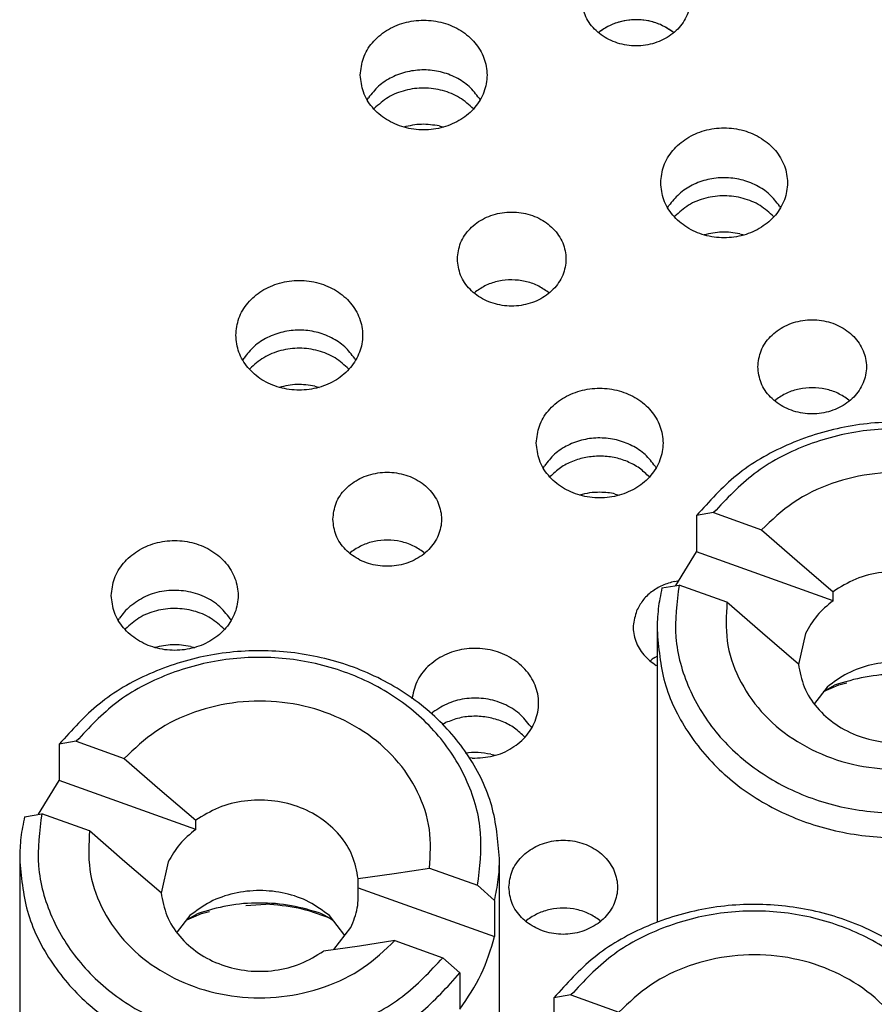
# Model space of a CAD drawing. Header units: inches. Extents: x -129 to 664, y -381 to 179.
# Tile 76 of 109: x -32 to -23, y -203 to -192. Entities that reach past the tile are written whole.
import ezdxf

# ---------------------------------------------------------------- set-up
doc = ezdxf.new("R2010")
doc.units = ezdxf.units.IN
doc.layers.add('1', color=7, linetype='Continuous')

# ---------------------------------------------------------------- blocks, each defined once
blk = doc.blocks.new('nut_hcdps_E7018-25751_1__6', base_point=(-25.09, -204.805))
at = {"color": 7, "linetype": 'Continuous'}
for p, q in [((-24.465, -197.425), (-24.653, -197.457)), ((-24.653, -197.457), (-24.653, -197.857)), ((-24.465, -197.425), (-23.935, -197.615)), ((-23.935, -197.615), (-23.544, -197.957)), ((-24.882, -198.231), (-24.653, -197.857)), ((-23.146, -198.398), (-24.653, -197.857)), ((-23.544, -197.957), (-23.146, -198.298)), ((-25.036, -198.257), (-24.847, -198.225)), ((-24.318, -198.415), (-24.847, -198.225)), ((-23.146, -198.398), (-23.146, -198.298)), ((-23.927, -198.757), (-24.318, -198.415)), ((-25.09, -198.72), (-25.09, -201.949)), ((-23.529, -199.098), (-23.927, -198.757)), ((-23.449, -198.758), (-23.528, -199.101)), ((-19.79, -202.72), (-19.79, -198.72)), ((-21.352, -198.941), (-20.954, -198.886)), ((-20.954, -198.886), (-20.563, -198.824)), ((-20.563, -198.824), (-20.033, -199.015)), ((-21.352, -199.041), (-21.352, -198.941)), ((-21.352, -199.041), (-19.845, -199.582)), ((-19.845, -199.182), (-20.033, -199.015)), ((-22.592, -199.237), (-22.372, -199.225)), ((-19.845, -199.182), (-19.845, -199.582)), ((-23.252, -199.402), (-23.081, -199.327)), ((-23.081, -199.327), (-22.992, -199.306)), ((-23.212, -199.351), (-23.351, -199.531)), ((-21.674, -199.373), (-21.634, -199.394)), ((-21.499, -199.57), (-21.668, -199.351)), ((-21.619, -199.726), (-21.431, -199.482)), ((-20.946, -199.625), (-21.337, -199.686)), ((-20.946, -199.625), (-20.416, -199.815)), ((-21.337, -199.686), (-21.734, -199.742)), ((-20.416, -199.815), (-20.227, -199.982)), ((-20.227, -199.982), (-20.227, -200.382)), ((-20.566, -204.342), (-21.366, -204.805))]:
    blk.add_line(p, q, dxfattribs=at)
at = {"color": 1, "linetype": 'Continuous'}
for p, q in [((-23.25, -199.4), (-23.129, -199.33)), ((-21.751, -199.33), (-21.677, -199.373)), ((-21.677, -199.373), (-21.63, -199.4))]:
    blk.add_line(p, q, dxfattribs=at)
at = {"color": 7, "linetype": 'Continuous'}
for points, knots in [([(-19.79, -198.72), (-19.807, -198.523), (-19.842, -198.126), (-20.112, -197.575), (-20.521, -197.101), (-21.056, -196.734), (-21.677, -196.496), (-22.346, -196.401), (-23.022, -196.455), (-23.659, -196.656), (-24.229, -196.983), (-24.513, -197.301), (-24.653, -197.457)], [0, 0, 0, 0, 0.587286, 1.186519, 1.806033, 2.448469, 3.110621, 3.784689, 4.460272, 5.126646, 5.775076, 6.40092, 6.40092, 6.40092, 6.40092]), ([(-20.033, -199.015), (-20.009, -198.822), (-19.96, -198.435), (-20.123, -197.856), (-20.446, -197.341), (-20.918, -196.924), (-21.499, -196.632), (-22.147, -196.487), (-22.816, -196.496), (-23.456, -196.662), (-24.034, -196.964), (-24.323, -197.273), (-24.465, -197.425)], [0, 0, 0, 0, 0.577804, 1.160027, 1.758948, 2.381276, 3.026584, 3.688117, 4.355, 5.015057, 5.657779, 6.27709, 6.27709, 6.27709, 6.27709]), ([(-20.563, -198.824), (-20.555, -198.682), (-20.538, -198.394), (-20.679, -197.974), (-20.93, -197.601), (-21.284, -197.299), (-21.713, -197.087), (-22.19, -196.977), (-22.684, -196.976), (-23.16, -197.086), (-23.596, -197.292), (-23.823, -197.508), (-23.935, -197.615)], [0, 0, 0, 0, 0.425961, 0.856788, 1.300306, 1.760505, 2.236772, 2.724474, 3.216329, 3.704135, 4.180587, 4.641007, 4.641007, 4.641007, 4.641007]), ([(-21.352, -198.941), (-21.368, -198.856), (-21.401, -198.681), (-21.551, -198.451), (-21.761, -198.264), (-22.021, -198.134), (-22.31, -198.069), (-22.609, -198.074), (-22.898, -198.144), (-23.064, -198.247), (-23.146, -198.298)], [0, 0, 0, 0, 0.260228, 0.527905, 0.806065, 1.094531, 1.390271, 1.688394, 1.983427, 2.270656, 2.270656, 2.270656, 2.270656]), ([(-24.847, -198.225), (-24.872, -198.418), (-24.92, -198.805), (-24.757, -199.383), (-24.435, -199.898), (-23.962, -200.316), (-23.382, -200.607), (-22.734, -200.752), (-22.064, -200.743), (-21.424, -200.577), (-20.846, -200.276), (-20.557, -199.966), (-20.416, -199.815)], [0, 0, 0, 0, 0.577804, 1.160027, 1.758948, 2.381275, 3.026583, 3.688116, 4.354998, 5.015055, 5.657776, 6.277088, 6.277088, 6.277088, 6.277088]), ([(-25.036, -198.257), (-25.052, -198.334), (-25.083, -198.486), (-25.088, -198.642), (-25.09, -198.72)], [0, 0, 0, 0, 0.2335937, 0.4663977, 0.4663977, 0.4663977, 0.4663977]), ([(-24.318, -198.415), (-24.326, -198.558), (-24.342, -198.845), (-24.201, -199.265), (-23.951, -199.638), (-23.596, -199.94), (-23.167, -200.153), (-22.69, -200.263), (-22.196, -200.264), (-21.721, -200.154), (-21.285, -199.947), (-21.057, -199.731), (-20.946, -199.625)], [0, 0, 0, 0, 0.42596, 0.856787, 1.300306, 1.760504, 2.236771, 2.724473, 3.216327, 3.704133, 4.180585, 4.641005, 4.641005, 4.641005, 4.641005]), ([(-23.146, -198.398), (-23.209, -198.449), (-23.332, -198.551), (-23.411, -198.69), (-23.449, -198.758)], [0, 0, 0, 0, 0.241082, 0.4742281, 0.4742281, 0.4742281, 0.4742281]), ([(-25.09, -198.72), (-25.073, -198.916), (-25.039, -199.313), (-24.768, -199.865), (-24.36, -200.339), (-23.825, -200.706), (-23.204, -200.943), (-22.534, -201.038), (-21.858, -200.985), (-21.222, -200.784), (-20.652, -200.457), (-20.367, -200.139), (-20.227, -199.982)], [0, 0, 0, 0, 0.587286, 1.186519, 1.806034, 2.44847, 3.110622, 3.78469, 4.460273, 5.126647, 5.775078, 6.400922, 6.400922, 6.400922, 6.400922]), ([(-19.845, -199.182), (-19.829, -199.106), (-19.797, -198.953), (-19.792, -198.797), (-19.79, -198.72)], [0, 0, 0, 0, 0.2335928, 0.4663958, 0.4663958, 0.4663958, 0.4663958]), ([(-23.529, -199.098), (-23.512, -199.184), (-23.479, -199.358), (-23.329, -199.588), (-23.12, -199.775), (-22.86, -199.906), (-22.57, -199.971), (-22.272, -199.965), (-21.982, -199.895), (-21.816, -199.792), (-21.734, -199.742)], [0, 0, 0, 0, 0.260229, 0.527905, 0.806065, 1.094531, 1.390271, 1.688394, 1.983427, 2.270656, 2.270656, 2.270656, 2.270656]), ([(-21.668, -199.351), (-21.741, -199.297), (-21.89, -199.187), (-22.157, -199.096), (-22.44, -199.063), (-22.723, -199.096), (-22.991, -199.187), (-23.139, -199.297), (-23.212, -199.351)], [0, 0, 0, 0, 0.271593, 0.551446, 0.83596, 1.120473, 1.400327, 1.671919, 1.671919, 1.671919, 1.671919]), ([(-21.431, -199.482), (-21.403, -199.411), (-21.346, -199.269), (-21.35, -199.117), (-21.352, -199.041)], [0, 0, 0, 0, 0.2270744, 0.4514795, 0.4514795, 0.4514795, 0.4514795]), ([(-21.674, -199.373), (-21.787, -199.333), (-22.013, -199.253), (-22.252, -199.234), (-22.372, -199.225)], [0, 0, 0, 0, 0.356056, 0.7163549, 0.7163549, 0.7163549, 0.7163549]), ([(-20.227, -200.382), (-20.142, -200.258), (-19.972, -200.011), (-19.887, -199.724), (-19.845, -199.582)], [0, 0, 0, 0, 0.4506025, 0.8917698, 0.8917698, 0.8917698, 0.8917698]), ([(-20.566, -204.342), (-20.451, -204.231), (-20.224, -204.011), (-19.98, -203.608), (-19.82, -203.173), (-19.8, -202.87), (-19.79, -202.72)], [0, 0, 0, 0, 0.47912, 0.945376, 1.401543, 1.852155, 1.852155, 1.852155, 1.852155])]:
    blk.add_open_spline(points, degree=3, knots=knots, dxfattribs=at)
at = {"color": 1, "linetype": 'Continuous'}
blk.add_open_spline([(-21.751, -199.33), (-21.863, -199.296), (-22.088, -199.228), (-22.44, -199.202), (-22.793, -199.228), (-23.017, -199.296), (-23.129, -199.33)], degree=3, knots=[0, 0, 0, 0, 0.349125, 0.701563, 1.054001, 1.403126, 1.403126, 1.403126, 1.403126], dxfattribs=at)
blk = doc.blocks.new('E7018-60120_plug_female_hcdps_ass__8', base_point=(-25.09, -272.665))
blk.add_blockref('nut_hcdps_E7018-25751_1__6', (-25.09, -204.805))
blk = doc.blocks.new('100A_pin_assy_6__9', base_point=(-25.09, -272.665))
blk.add_blockref('E7018-60120_plug_female_hcdps_ass__8', (-25.09, -272.665))
blk = doc.blocks.new('nut_hcdps_E7018-25751_1__36', base_point=(-32.13, -207.54))
at = {"color": 7, "linetype": 'Continuous'}
for p, q in [((-31.505, -199.95), (-31.693, -199.983)), ((-31.693, -199.983), (-31.693, -200.383)), ((-31.505, -199.95), (-30.975, -200.14)), ((-30.975, -200.14), (-30.584, -200.482)), ((-31.922, -200.756), (-31.693, -200.383)), ((-30.186, -200.923), (-31.693, -200.383)), ((-30.584, -200.482), (-30.186, -200.823)), ((-32.076, -200.783), (-31.887, -200.75)), ((-31.358, -200.94), (-31.887, -200.75)), ((-30.186, -200.923), (-30.186, -200.823)), ((-30.967, -201.283), (-31.358, -200.94)), ((-32.13, -201.245), (-32.13, -205.245)), ((-30.569, -201.623), (-30.967, -201.283)), ((-30.489, -201.283), (-30.568, -201.627)), ((-26.83, -205.245), (-26.83, -201.245)), ((-27.994, -201.412), (-27.603, -201.35)), ((-27.603, -201.35), (-27.073, -201.54)), ((-28.392, -201.467), (-27.994, -201.412)), ((-28.392, -201.567), (-28.392, -201.467)), ((-28.392, -201.567), (-26.885, -202.107)), ((-26.885, -201.707), (-27.073, -201.54)), ((-26.885, -201.707), (-26.885, -202.107)), ((-30.121, -201.852), (-30.032, -201.831)), ((-29.632, -201.762), (-29.412, -201.75)), ((-30.252, -201.876), (-30.391, -202.056)), ((-30.292, -201.927), (-30.121, -201.852)), ((-28.714, -201.899), (-28.674, -201.92)), ((-28.539, -202.095), (-28.708, -201.876)), ((-28.659, -202.251), (-28.471, -202.007)), ((-27.985, -202.15), (-28.376, -202.212)), ((-27.985, -202.15), (-27.456, -202.34)), ((-28.376, -202.212), (-28.774, -202.267)), ((-27.456, -202.34), (-27.267, -202.508)), ((-27.267, -202.508), (-27.267, -202.908))]:
    blk.add_line(p, q, dxfattribs=at)
at = {"color": 1, "linetype": 'Continuous'}
for p, q in [((-30.29, -201.925), (-30.169, -201.855)), ((-28.791, -201.855), (-28.717, -201.898)), ((-28.717, -201.898), (-28.67, -201.925))]:
    blk.add_line(p, q, dxfattribs=at)
at = {"color": 7, "linetype": 'Continuous'}
for points, knots in [([(-26.83, -201.245), (-26.847, -201.049), (-26.882, -200.652), (-27.152, -200.1), (-27.561, -199.626), (-28.096, -199.259), (-28.717, -199.021), (-29.386, -198.927), (-30.062, -198.98), (-30.699, -199.181), (-31.269, -199.508), (-31.553, -199.826), (-31.693, -199.983)], [0, 0, 0, 0, 0.587286, 1.186519, 1.806033, 2.448469, 3.110621, 3.784689, 4.460272, 5.126646, 5.775076, 6.40092, 6.40092, 6.40092, 6.40092]), ([(-27.073, -201.54), (-27.049, -201.347), (-27, -200.96), (-27.163, -200.382), (-27.486, -199.867), (-27.958, -199.449), (-28.539, -199.158), (-29.187, -199.012), (-29.856, -199.021), (-30.496, -199.188), (-31.074, -199.489), (-31.363, -199.798), (-31.505, -199.95)], [0, 0, 0, 0, 0.577804, 1.160027, 1.758948, 2.381276, 3.026584, 3.688116, 4.354999, 5.015056, 5.657778, 6.277089, 6.277089, 6.277089, 6.277089]), ([(-27.603, -201.35), (-27.595, -201.207), (-27.578, -200.92), (-27.719, -200.499), (-27.97, -200.127), (-28.324, -199.825), (-28.753, -199.612), (-29.23, -199.502), (-29.724, -199.501), (-30.2, -199.611), (-30.636, -199.817), (-30.863, -200.034), (-30.975, -200.14)], [0, 0, 0, 0, 0.425961, 0.856788, 1.300306, 1.760505, 2.236772, 2.724473, 3.216328, 3.704134, 4.180586, 4.641006, 4.641006, 4.641006, 4.641006]), ([(-28.392, -201.467), (-28.408, -201.381), (-28.441, -201.207), (-28.591, -200.976), (-28.801, -200.789), (-29.061, -200.659), (-29.35, -200.594), (-29.649, -200.6), (-29.938, -200.67), (-30.104, -200.773), (-30.186, -200.823)], [0, 0, 0, 0, 0.260228, 0.527904, 0.806065, 1.094531, 1.390271, 1.688393, 1.983426, 2.270655, 2.270655, 2.270655, 2.270655]), ([(-32.076, -200.783), (-32.092, -200.859), (-32.123, -201.012), (-32.128, -201.167), (-32.13, -201.245)], [0, 0, 0, 0, 0.2335932, 0.4663968, 0.4663968, 0.4663968, 0.4663968]), ([(-31.887, -200.75), (-31.911, -200.943), (-31.96, -201.33), (-31.797, -201.908), (-31.474, -202.423), (-31.002, -202.841), (-30.422, -203.132), (-29.774, -203.278), (-29.104, -203.269), (-28.464, -203.102), (-27.886, -202.801), (-27.597, -202.492), (-27.456, -202.34)], [0, 0, 0, 0, 0.577804, 1.160027, 1.758948, 2.381276, 3.026584, 3.688116, 4.354999, 5.015056, 5.657777, 6.277089, 6.277089, 6.277089, 6.277089]), ([(-31.358, -200.94), (-31.366, -201.083), (-31.382, -201.37), (-31.241, -201.791), (-30.991, -202.163), (-30.636, -202.466), (-30.207, -202.678), (-29.73, -202.788), (-29.236, -202.789), (-28.761, -202.679), (-28.325, -202.473), (-28.097, -202.256), (-27.985, -202.15)], [0, 0, 0, 0, 0.425961, 0.856788, 1.300306, 1.760505, 2.236772, 2.724473, 3.216328, 3.704133, 4.180586, 4.641006, 4.641006, 4.641006, 4.641006]), ([(-30.186, -200.923), (-30.249, -200.975), (-30.372, -201.076), (-30.451, -201.215), (-30.489, -201.283)], [0, 0, 0, 0, 0.2410821, 0.4742282, 0.4742282, 0.4742282, 0.4742282]), ([(-32.13, -201.245), (-32.113, -201.442), (-32.079, -201.838), (-31.808, -202.39), (-31.4, -202.864), (-30.865, -203.231), (-30.244, -203.469), (-29.574, -203.563), (-28.898, -203.51), (-28.262, -203.309), (-27.692, -202.982), (-27.407, -202.664), (-27.267, -202.508)], [0, 0, 0, 0, 0.587286, 1.186519, 1.806034, 2.44847, 3.110622, 3.78469, 4.460273, 5.126647, 5.775078, 6.400922, 6.400922, 6.400922, 6.400922]), ([(-26.885, -201.707), (-26.869, -201.631), (-26.837, -201.479), (-26.832, -201.323), (-26.83, -201.245)], [0, 0, 0, 0, 0.2335933, 0.4663968, 0.4663968, 0.4663968, 0.4663968]), ([(-28.708, -201.876), (-28.781, -201.822), (-28.929, -201.712), (-29.197, -201.621), (-29.48, -201.588), (-29.763, -201.621), (-30.031, -201.712), (-30.179, -201.822), (-30.252, -201.876)], [0, 0, 0, 0, 0.271593, 0.551446, 0.835959, 1.120473, 1.400326, 1.671919, 1.671919, 1.671919, 1.671919]), ([(-28.471, -202.007), (-28.443, -201.936), (-28.386, -201.795), (-28.39, -201.642), (-28.392, -201.567)], [0, 0, 0, 0, 0.2270744, 0.4514796, 0.4514796, 0.4514796, 0.4514796]), ([(-30.569, -201.623), (-30.552, -201.709), (-30.519, -201.883), (-30.369, -202.114), (-30.16, -202.301), (-29.9, -202.431), (-29.61, -202.496), (-29.312, -202.491), (-29.022, -202.42), (-28.856, -202.318), (-28.774, -202.267)], [0, 0, 0, 0, 0.260228, 0.527904, 0.806065, 1.094531, 1.39027, 1.688393, 1.983426, 2.270655, 2.270655, 2.270655, 2.270655]), ([(-28.714, -201.899), (-28.827, -201.859), (-29.053, -201.778), (-29.292, -201.76), (-29.412, -201.75)], [0, 0, 0, 0, 0.3560557, 0.7163542, 0.7163542, 0.7163542, 0.7163542]), ([(-27.267, -202.908), (-27.182, -202.783), (-27.012, -202.536), (-26.927, -202.249), (-26.885, -202.107)], [0, 0, 0, 0, 0.4506025, 0.8917698, 0.8917698, 0.8917698, 0.8917698]), ([(-32.13, -205.245), (-32.112, -205.446), (-32.076, -205.852), (-31.793, -206.415), (-31.367, -206.895), (-30.811, -207.26), (-30.168, -207.488), (-29.48, -207.566), (-28.792, -207.488), (-28.149, -207.26), (-27.593, -206.895), (-27.167, -206.415), (-26.884, -205.852), (-26.848, -205.446), (-26.83, -205.245)], [0, 0, 0, 0, 0.600805, 1.214361, 1.849394, 2.508357, 3.187364, 3.877678, 4.567992, 5.246999, 5.905963, 6.540996, 7.154551, 7.755356, 7.755356, 7.755356, 7.755356])]:
    blk.add_open_spline(points, degree=3, knots=knots, dxfattribs=at)
at = {"color": 1, "linetype": 'Continuous'}
blk.add_open_spline([(-28.791, -201.855), (-28.903, -201.821), (-29.128, -201.753), (-29.48, -201.728), (-29.833, -201.753), (-30.057, -201.821), (-30.169, -201.855)], degree=3, knots=[0, 0, 0, 0, 0.349125, 0.701563, 1.054, 1.403125, 1.403125, 1.403125, 1.403125], dxfattribs=at)
blk = doc.blocks.new('E7018-60120_plug_female_hcdps_ass__38', base_point=(-32.13, -275.403))
blk.add_blockref('nut_hcdps_E7018-25751_1__36', (-32.13, -207.54))
blk = doc.blocks.new('100A_pin_assy__39', base_point=(-32.13, -275.403))
blk.add_blockref('E7018-60120_plug_female_hcdps_ass__38', (-32.13, -275.403))
blk = doc.blocks.new('nut_hcdps_E7018-25751_1__42', base_point=(-26.666, -210.368))
at = {"color": 7, "linetype": 'Continuous'}
for p, q in [((-26.041, -202.752), (-26.229, -202.784)), ((-26.229, -202.784), (-26.229, -203.184)), ((-26.041, -202.752), (-25.511, -202.942)), ((-25.511, -202.942), (-25.12, -203.284)), ((-26.458, -203.558), (-26.229, -203.184)), ((-24.722, -203.725), (-26.229, -203.184)), ((-25.12, -203.284), (-24.722, -203.625)), ((-26.612, -203.584), (-26.423, -203.552)), ((-25.894, -203.742), (-26.423, -203.552)), ((-24.722, -203.725), (-24.722, -203.625)), ((-25.502, -204.084), (-25.894, -203.742)), ((-26.666, -204.047), (-26.666, -208.047)), ((-25.105, -204.425), (-25.502, -204.084)), ((-25.025, -204.085), (-25.104, -204.428)), ((-21.366, -208.047), (-21.366, -204.047)), ((-22.928, -204.269), (-22.53, -204.213)), ((-22.53, -204.213), (-22.139, -204.152)), ((-22.139, -204.152), (-21.609, -204.342)), ((-22.928, -204.369), (-22.928, -204.269)), ((-22.928, -204.369), (-21.42, -204.909)), ((-21.42, -204.509), (-21.609, -204.342)), ((-24.168, -204.564), (-23.948, -204.552)), ((-21.42, -204.509), (-21.42, -204.909)), ((-24.828, -204.729), (-24.657, -204.654)), ((-24.657, -204.654), (-24.568, -204.633)), ((-24.788, -204.678), (-24.927, -204.858)), ((-23.25, -204.701), (-23.21, -204.722)), ((-23.075, -204.897), (-23.244, -204.678)), ((-23.195, -205.053), (-23.007, -204.809)), ((-22.521, -204.952), (-22.912, -205.014)), ((-22.521, -204.952), (-21.992, -205.142)), ((-22.912, -205.014), (-23.31, -205.069)), ((-21.992, -205.142), (-21.803, -205.309)), ((-21.803, -205.309), (-21.803, -205.709))]:
    blk.add_line(p, q, dxfattribs=at)
at = {"color": 1, "linetype": 'Continuous'}
for p, q in [((-24.826, -204.727), (-24.705, -204.657)), ((-23.327, -204.657), (-23.253, -204.7)), ((-23.253, -204.7), (-23.206, -204.727))]:
    blk.add_line(p, q, dxfattribs=at)
at = {"color": 7, "linetype": 'Continuous'}
for points, knots in [([(-21.366, -204.047), (-21.383, -203.85), (-21.418, -203.454), (-21.688, -202.902), (-22.097, -202.428), (-22.631, -202.061), (-23.253, -201.823), (-23.922, -201.729), (-24.598, -201.782), (-25.235, -201.983), (-25.805, -202.31), (-26.089, -202.628), (-26.229, -202.784)], [0, 0, 0, 0, 0.587286, 1.186519, 1.806034, 2.44847, 3.110622, 3.78469, 4.460273, 5.126647, 5.775078, 6.400922, 6.400922, 6.400922, 6.400922]), ([(-21.609, -204.342), (-21.585, -204.149), (-21.536, -203.762), (-21.699, -203.184), (-22.022, -202.669), (-22.494, -202.251), (-23.075, -201.96), (-23.723, -201.814), (-24.392, -201.823), (-25.032, -201.99), (-25.61, -202.291), (-25.899, -202.6), (-26.041, -202.752)], [0, 0, 0, 0, 0.577804, 1.160027, 1.758948, 2.381275, 3.026584, 3.688116, 4.354999, 5.015056, 5.657777, 6.277089, 6.277089, 6.277089, 6.277089]), ([(-22.139, -204.152), (-22.131, -204.009), (-22.114, -203.722), (-22.255, -203.301), (-22.506, -202.929), (-22.86, -202.626), (-23.289, -202.414), (-23.766, -202.304), (-24.26, -202.303), (-24.736, -202.413), (-25.172, -202.619), (-25.399, -202.836), (-25.511, -202.942)], [0, 0, 0, 0, 0.425961, 0.856788, 1.300306, 1.760505, 2.236772, 2.724473, 3.216328, 3.704133, 4.180585, 4.641006, 4.641006, 4.641006, 4.641006]), ([(-22.928, -204.269), (-22.944, -204.183), (-22.977, -204.009), (-23.127, -203.778), (-23.337, -203.591), (-23.597, -203.461), (-23.886, -203.396), (-24.185, -203.401), (-24.474, -203.472), (-24.64, -203.574), (-24.722, -203.625)], [0, 0, 0, 0, 0.260228, 0.527904, 0.806064, 1.094531, 1.39027, 1.688393, 1.983426, 2.270655, 2.270655, 2.270655, 2.270655]), ([(-26.423, -203.552), (-26.447, -203.745), (-26.496, -204.132), (-26.333, -204.71), (-26.01, -205.225), (-25.538, -205.643), (-24.958, -205.934), (-24.31, -206.08), (-23.64, -206.071), (-23, -205.904), (-22.422, -205.603), (-22.133, -205.294), (-21.992, -205.142)], [0, 0, 0, 0, 0.577804, 1.160027, 1.758948, 2.381276, 3.026584, 3.688116, 4.354999, 5.015057, 5.657778, 6.277089, 6.277089, 6.277089, 6.277089]), ([(-26.612, -203.584), (-26.628, -203.661), (-26.659, -203.813), (-26.664, -203.969), (-26.666, -204.047)], [0, 0, 0, 0, 0.2335937, 0.4663977, 0.4663977, 0.4663977, 0.4663977]), ([(-25.894, -203.742), (-25.902, -203.885), (-25.918, -204.172), (-25.777, -204.593), (-25.527, -204.965), (-25.172, -205.267), (-24.743, -205.48), (-24.266, -205.59), (-23.772, -205.591), (-23.296, -205.481), (-22.861, -205.275), (-22.633, -205.058), (-22.521, -204.952)], [0, 0, 0, 0, 0.425961, 0.856788, 1.300306, 1.760505, 2.236772, 2.724474, 3.216328, 3.704134, 4.180586, 4.641006, 4.641006, 4.641006, 4.641006]), ([(-24.722, -203.725), (-24.785, -203.777), (-24.908, -203.878), (-24.987, -204.017), (-25.025, -204.085)], [0, 0, 0, 0, 0.241082, 0.474228, 0.474228, 0.474228, 0.474228]), ([(-26.666, -204.047), (-26.649, -204.243), (-26.615, -204.64), (-26.344, -205.192), (-25.936, -205.666), (-25.401, -206.033), (-24.78, -206.271), (-24.11, -206.365), (-23.434, -206.312), (-22.798, -206.111), (-22.228, -205.784), (-21.943, -205.466), (-21.803, -205.309)], [0, 0, 0, 0, 0.587286, 1.186519, 1.806033, 2.44847, 3.110621, 3.784689, 4.460272, 5.126647, 5.775077, 6.400921, 6.400921, 6.400921, 6.400921]), ([(-21.42, -204.509), (-21.405, -204.433), (-21.373, -204.28), (-21.368, -204.125), (-21.366, -204.047)], [0, 0, 0, 0, 0.2335932, 0.4663968, 0.4663968, 0.4663968, 0.4663968]), ([(-25.105, -204.425), (-25.088, -204.511), (-25.055, -204.685), (-24.905, -204.916), (-24.696, -205.103), (-24.436, -205.233), (-24.146, -205.298), (-23.848, -205.292), (-23.558, -205.222), (-23.392, -205.119), (-23.31, -205.069)], [0, 0, 0, 0, 0.260228, 0.527904, 0.806064, 1.09453, 1.39027, 1.688392, 1.983425, 2.270654, 2.270654, 2.270654, 2.270654]), ([(-23.244, -204.678), (-23.317, -204.624), (-23.465, -204.514), (-23.733, -204.423), (-24.016, -204.39), (-24.299, -204.423), (-24.567, -204.514), (-24.715, -204.624), (-24.788, -204.678)], [0, 0, 0, 0, 0.271593, 0.551446, 0.835959, 1.120473, 1.400326, 1.671919, 1.671919, 1.671919, 1.671919]), ([(-23.007, -204.809), (-22.979, -204.738), (-22.922, -204.596), (-22.926, -204.444), (-22.928, -204.369)], [0, 0, 0, 0, 0.2270744, 0.4514796, 0.4514796, 0.4514796, 0.4514796]), ([(-23.25, -204.701), (-23.363, -204.66), (-23.589, -204.58), (-23.828, -204.561), (-23.948, -204.552)], [0, 0, 0, 0, 0.356056, 0.7163548, 0.7163548, 0.7163548, 0.7163548]), ([(-21.803, -205.709), (-21.718, -205.585), (-21.548, -205.338), (-21.463, -205.051), (-21.42, -204.909)], [0, 0, 0, 0, 0.4506025, 0.8917698, 0.8917698, 0.8917698, 0.8917698]), ([(-26.666, -208.047), (-26.65, -208.235), (-26.619, -208.616), (-26.37, -209.148), (-25.992, -209.611), (-25.495, -209.979), (-24.912, -210.232), (-24.277, -210.352), (-23.624, -210.346), (-23.209, -210.227), (-23.002, -210.167)], [0, 0, 0, 0, 0.563258, 1.137116, 1.729208, 2.34241, 2.97458, 3.619452, 4.26818, 4.911161, 4.911161, 4.911161, 4.911161]), ([(-23.002, -210.167), (-22.846, -210.102), (-22.538, -209.974), (-22.136, -209.684), (-21.802, -209.336), (-21.556, -208.935), (-21.396, -208.5), (-21.376, -208.197), (-21.366, -208.047)], [0, 0, 0, 0, 0.504855, 0.997519, 1.476639, 1.942895, 2.399062, 2.849674, 2.849674, 2.849674, 2.849674])]:
    blk.add_open_spline(points, degree=3, knots=knots, dxfattribs=at)
at = {"color": 1, "linetype": 'Continuous'}
blk.add_open_spline([(-23.327, -204.657), (-23.439, -204.623), (-23.663, -204.555), (-24.016, -204.53), (-24.369, -204.555), (-24.593, -204.623), (-24.705, -204.657)], degree=3, knots=[0, 0, 0, 0, 0.349125, 0.701563, 1.054001, 1.403126, 1.403126, 1.403126, 1.403126], dxfattribs=at)
blk = doc.blocks.new('E7018-60120_plug_female_hcdps_ass__44', base_point=(-26.666, -278.204))
blk.add_blockref('nut_hcdps_E7018-25751_1__42', (-26.666, -210.368))
blk = doc.blocks.new('100A_pin_assy_7__45', base_point=(-26.666, -278.204))
blk.add_blockref('E7018-60120_plug_female_hcdps_ass__44', (-26.666, -278.204))
blk = doc.blocks.new('insulator_top2_E7018-25457__90', base_point=(-86.509, -231.663))
at = {"color": 7, "linetype": 'Continuous'}
for p, q in [((-25.736, -192.125), (-25.722, -192.112)), ((-24.917, -192.116), (-24.907, -192.125)), ((-28.292, -192.867), (-28.278, -192.843)), ((-27.056, -192.848), (-27.045, -192.867)), ((-24.973, -194.057), (-24.959, -194.033)), ((-23.737, -194.039), (-23.726, -194.058)), ((-27.111, -194.999), (-27.096, -194.986)), ((-26.292, -194.99), (-26.281, -194.999)), ((-29.666, -195.741), (-29.652, -195.717)), ((-28.43, -195.722), (-28.42, -195.741)), ((-23.792, -196.189), (-23.777, -196.177)), ((-22.973, -196.181), (-22.963, -196.19)), ((-26.348, -196.932), (-26.333, -196.908)), ((-25.112, -196.913), (-25.101, -196.932)), ((-28.486, -197.873), (-28.471, -197.861)), ((-27.667, -197.864), (-27.656, -197.873)), ((-24.895, -198.184), (-24.848, -198.176)), ((-31.041, -198.615), (-31.027, -198.591)), ((-29.805, -198.597), (-29.794, -198.615)), ((-25.114, -199.024), (-25.09, -199.01)), ((-25.167, -199.064), (-25.152, -199.051)), ((-25.09, -199.117), (-25.1, -199.112)), ((-27.796, -199.481), (-27.795, -199.465)), ((-27.584, -199.644), (-27.565, -199.628)), ((-26.486, -199.787), (-26.475, -199.806)), ((-27.131, -200.136), (-27.172, -200.133)), ((-26.542, -201.938), (-26.527, -201.925)), ((-25.723, -201.929), (-25.712, -201.938))]:
    blk.add_line(p, q, dxfattribs=at)
for points, knots in [([(-25.922, -191.75), (-25.914, -191.811), (-25.899, -191.935), (-25.786, -192.094), (-25.624, -192.211), (-25.426, -192.272), (-25.217, -192.272), (-25.019, -192.211), (-24.856, -192.094), (-24.747, -191.935), (-24.709, -191.75), (-24.747, -191.565), (-24.856, -191.405), (-25.019, -191.289), (-25.217, -191.228), (-25.426, -191.228), (-25.624, -191.289), (-25.786, -191.405), (-25.899, -191.565), (-25.914, -191.689), (-25.922, -191.75)], [0, 0, 0, 0, 0.181365, 0.369194, 0.566516, 0.771824, 0.980202, 1.18551, 1.382833, 1.570662, 1.752027, 1.933392, 2.121221, 2.318543, 2.523851, 2.732229, 2.937537, 3.134859, 3.322688, 3.504053, 3.504053, 3.504053, 3.504053]), ([(-28.368, -192.592), (-28.361, -192.655), (-28.348, -192.785), (-28.24, -192.957), (-28.083, -193.092), (-27.886, -193.178), (-27.668, -193.208), (-27.451, -193.178), (-27.254, -193.092), (-27.096, -192.957), (-26.992, -192.785), (-26.956, -192.592), (-26.992, -192.398), (-27.096, -192.226), (-27.254, -192.091), (-27.451, -192.005), (-27.668, -191.976), (-27.886, -192.005), (-28.083, -192.091), (-28.24, -192.226), (-28.348, -192.398), (-28.361, -192.528), (-28.368, -192.592)], [0, 0, 0, 0, 0.190439, 0.386512, 0.591376, 0.804667, 1.023004, 1.241341, 1.454632, 1.659496, 1.855569, 2.046008, 2.236447, 2.43252, 2.637384, 2.850675, 3.069012, 3.287349, 3.50064, 3.705504, 3.901578, 4.092016, 4.092016, 4.092016, 4.092016]), ([(-24.917, -192.116), (-24.956, -192.09), (-25.035, -192.036), (-25.173, -191.992), (-25.319, -191.975), (-25.464, -191.99), (-25.603, -192.033), (-25.682, -192.086), (-25.722, -192.112)], [0, 0, 0, 0, 0.1402465, 0.2843159, 0.4305326, 0.5767948, 0.7209915, 0.8614214, 0.8614214, 0.8614214, 0.8614214]), ([(-27.056, -192.848), (-27.09, -192.803), (-27.161, -192.711), (-27.31, -192.613), (-27.481, -192.55), (-27.665, -192.528), (-27.849, -192.549), (-28.02, -192.61), (-28.171, -192.707), (-28.242, -192.798), (-28.278, -192.843)], [0, 0, 0, 0, 0.169498, 0.345491, 0.526995, 0.711655, 0.896377, 1.078053, 1.254286, 1.424032, 1.424032, 1.424032, 1.424032]), ([(-25.05, -193.782), (-25.043, -193.846), (-25.029, -193.975), (-24.922, -194.148), (-24.764, -194.283), (-24.567, -194.369), (-24.35, -194.398), (-24.132, -194.369), (-23.935, -194.283), (-23.777, -194.148), (-23.674, -193.975), (-23.638, -193.782), (-23.674, -193.589), (-23.777, -193.416), (-23.935, -193.281), (-24.132, -193.195), (-24.35, -193.166), (-24.567, -193.195), (-24.764, -193.281), (-24.922, -193.416), (-25.029, -193.589), (-25.043, -193.718), (-25.05, -193.782)], [0, 0, 0, 0, 0.190439, 0.386512, 0.591376, 0.804667, 1.023004, 1.241341, 1.454632, 1.659496, 1.855569, 2.046008, 2.236447, 2.43252, 2.637384, 2.850675, 3.069012, 3.287349, 3.50064, 3.705504, 3.901578, 4.092016, 4.092016, 4.092016, 4.092016]), ([(-23.737, -194.039), (-23.772, -193.994), (-23.842, -193.902), (-23.991, -193.804), (-24.162, -193.741), (-24.346, -193.719), (-24.53, -193.739), (-24.702, -193.801), (-24.852, -193.897), (-24.924, -193.989), (-24.959, -194.033)], [0, 0, 0, 0, 0.169498, 0.345491, 0.526995, 0.711655, 0.896377, 1.078053, 1.254286, 1.424032, 1.424032, 1.424032, 1.424032]), ([(-27.296, -194.624), (-27.289, -194.685), (-27.274, -194.809), (-27.161, -194.968), (-26.999, -195.085), (-26.801, -195.146), (-26.592, -195.146), (-26.394, -195.085), (-26.231, -194.968), (-26.122, -194.809), (-26.084, -194.624), (-26.122, -194.439), (-26.231, -194.279), (-26.394, -194.163), (-26.592, -194.102), (-26.801, -194.102), (-26.999, -194.163), (-27.161, -194.279), (-27.274, -194.439), (-27.289, -194.563), (-27.296, -194.624)], [0, 0, 0, 0, 0.181365, 0.369194, 0.566516, 0.771824, 0.980202, 1.18551, 1.382833, 1.570662, 1.752027, 1.933392, 2.121221, 2.318543, 2.523851, 2.732229, 2.937537, 3.134859, 3.322688, 3.504053, 3.504053, 3.504053, 3.504053]), ([(-29.743, -195.466), (-29.736, -195.53), (-29.722, -195.659), (-29.615, -195.831), (-29.458, -195.967), (-29.26, -196.052), (-29.043, -196.082), (-28.826, -196.052), (-28.628, -195.967), (-28.47, -195.831), (-28.367, -195.659), (-28.331, -195.466), (-28.367, -195.272), (-28.47, -195.1), (-28.628, -194.965), (-28.826, -194.879), (-29.043, -194.85), (-29.26, -194.879), (-29.458, -194.965), (-29.615, -195.1), (-29.722, -195.272), (-29.736, -195.402), (-29.743, -195.466)], [0, 0, 0, 0, 0.190439, 0.386512, 0.591376, 0.804667, 1.023004, 1.241341, 1.454632, 1.659496, 1.855569, 2.046008, 2.236447, 2.43252, 2.637384, 2.850675, 3.069012, 3.287349, 3.50064, 3.705504, 3.901578, 4.092016, 4.092016, 4.092016, 4.092016]), ([(-26.292, -194.99), (-26.331, -194.964), (-26.409, -194.91), (-26.548, -194.866), (-26.693, -194.849), (-26.839, -194.864), (-26.978, -194.907), (-27.057, -194.96), (-27.096, -194.986)], [0, 0, 0, 0, 0.1402466, 0.2843162, 0.4305331, 0.5767954, 0.7209922, 0.8614223, 0.8614223, 0.8614223, 0.8614223]), ([(-23.978, -195.814), (-23.97, -195.875), (-23.955, -195.999), (-23.842, -196.159), (-23.68, -196.275), (-23.482, -196.337), (-23.273, -196.337), (-23.075, -196.275), (-22.912, -196.159), (-22.803, -195.999), (-22.765, -195.814), (-22.803, -195.63), (-22.912, -195.47), (-23.075, -195.353), (-23.273, -195.292), (-23.482, -195.292), (-23.68, -195.353), (-23.842, -195.47), (-23.955, -195.63), (-23.97, -195.754), (-23.978, -195.814)], [0, 0, 0, 0, 0.181365, 0.369194, 0.566516, 0.771824, 0.980202, 1.18551, 1.382833, 1.570662, 1.752027, 1.933392, 2.121221, 2.318543, 2.523851, 2.732229, 2.937537, 3.134859, 3.322688, 3.504053, 3.504053, 3.504053, 3.504053]), ([(-28.43, -195.722), (-28.465, -195.677), (-28.535, -195.585), (-28.685, -195.487), (-28.855, -195.424), (-29.039, -195.402), (-29.224, -195.423), (-29.395, -195.484), (-29.546, -195.581), (-29.617, -195.672), (-29.652, -195.717)], [0, 0, 0, 0, 0.169498, 0.345491, 0.526996, 0.711656, 0.896377, 1.078054, 1.254287, 1.424033, 1.424033, 1.424033, 1.424033]), ([(-26.424, -196.656), (-26.417, -196.72), (-26.404, -196.849), (-26.296, -197.022), (-26.139, -197.157), (-25.942, -197.243), (-25.724, -197.272), (-25.507, -197.243), (-25.31, -197.157), (-25.152, -197.022), (-25.048, -196.849), (-25.012, -196.656), (-25.048, -196.463), (-25.152, -196.29), (-25.31, -196.155), (-25.507, -196.07), (-25.724, -196.04), (-25.942, -196.07), (-26.139, -196.155), (-26.296, -196.29), (-26.404, -196.463), (-26.417, -196.592), (-26.424, -196.656)], [0, 0, 0, 0, 0.190439, 0.386512, 0.591376, 0.804667, 1.023004, 1.241341, 1.454632, 1.659496, 1.855569, 2.046008, 2.236447, 2.43252, 2.637384, 2.850675, 3.069012, 3.287349, 3.50064, 3.705504, 3.901578, 4.092016, 4.092016, 4.092016, 4.092016]), ([(-22.973, -196.181), (-23.012, -196.154), (-23.091, -196.1), (-23.229, -196.056), (-23.375, -196.039), (-23.52, -196.055), (-23.659, -196.098), (-23.738, -196.151), (-23.777, -196.177)], [0, 0, 0, 0, 0.1402466, 0.2843162, 0.4305331, 0.5767954, 0.7209922, 0.8614223, 0.8614223, 0.8614223, 0.8614223]), ([(-25.112, -196.913), (-25.146, -196.868), (-25.216, -196.776), (-25.366, -196.678), (-25.537, -196.615), (-25.721, -196.593), (-25.905, -196.613), (-26.076, -196.675), (-26.227, -196.771), (-26.298, -196.863), (-26.333, -196.908)], [0, 0, 0, 0, 0.169498, 0.345491, 0.526995, 0.711655, 0.896377, 1.078053, 1.254287, 1.424032, 1.424032, 1.424032, 1.424032]), ([(-28.671, -197.498), (-28.664, -197.559), (-28.649, -197.683), (-28.536, -197.842), (-28.374, -197.959), (-28.176, -198.02), (-27.966, -198.02), (-27.769, -197.959), (-27.605, -197.842), (-27.497, -197.683), (-27.458, -197.498), (-27.497, -197.313), (-27.605, -197.154), (-27.769, -197.037), (-27.966, -196.976), (-28.176, -196.976), (-28.374, -197.037), (-28.536, -197.154), (-28.649, -197.313), (-28.664, -197.437), (-28.671, -197.498)], [0, 0, 0, 0, 0.181365, 0.369194, 0.566516, 0.771824, 0.980202, 1.18551, 1.382833, 1.570662, 1.752027, 1.933392, 2.121221, 2.318543, 2.523851, 2.732229, 2.937537, 3.134859, 3.322688, 3.504053, 3.504053, 3.504053, 3.504053]), ([(-31.118, -198.34), (-31.111, -198.404), (-31.097, -198.533), (-30.989, -198.706), (-30.832, -198.841), (-30.635, -198.926), (-30.418, -198.956), (-30.2, -198.926), (-30.003, -198.841), (-29.845, -198.706), (-29.742, -198.533), (-29.706, -198.34), (-29.742, -198.146), (-29.845, -197.974), (-30.003, -197.839), (-30.2, -197.753), (-30.418, -197.724), (-30.635, -197.753), (-30.832, -197.839), (-30.989, -197.974), (-31.097, -198.146), (-31.111, -198.276), (-31.118, -198.34)], [0, 0, 0, 0, 0.190439, 0.386512, 0.591376, 0.804667, 1.023004, 1.241341, 1.454632, 1.659496, 1.855569, 2.046008, 2.236447, 2.43252, 2.637384, 2.850675, 3.069012, 3.287349, 3.50064, 3.705504, 3.901578, 4.092016, 4.092016, 4.092016, 4.092016]), ([(-27.667, -197.864), (-27.705, -197.838), (-27.784, -197.784), (-27.922, -197.74), (-28.068, -197.723), (-28.214, -197.738), (-28.352, -197.782), (-28.432, -197.834), (-28.471, -197.861)], [0, 0, 0, 0, 0.1402464, 0.2843157, 0.4305324, 0.5767944, 0.7209911, 0.8614209, 0.8614209, 0.8614209, 0.8614209]), ([(-24.895, -198.184), (-24.941, -198.197), (-25.033, -198.222), (-25.154, -198.296), (-25.254, -198.391), (-25.295, -198.47), (-25.316, -198.509)], [0, 0, 0, 0, 0.1441971, 0.2846273, 0.4203777, 0.5515991, 0.5515991, 0.5515991, 0.5515991]), ([(-29.805, -198.597), (-29.846, -198.544), (-29.93, -198.438), (-30.113, -198.334), (-30.319, -198.28), (-30.535, -198.283), (-30.743, -198.339), (-30.857, -198.421), (-30.913, -198.461)], [0, 0, 0, 0, 0.197612, 0.403909, 0.616759, 0.831883, 1.044292, 1.249846, 1.249846, 1.249846, 1.249846]), ([(-30.913, -198.461), (-30.934, -198.481), (-30.977, -198.52), (-31.01, -198.568), (-31.027, -198.591)], [0, 0, 0, 0, 0.0875724, 0.1734725, 0.1734725, 0.1734725, 0.1734725]), ([(-25.316, -198.509), (-25.332, -198.564), (-25.366, -198.674), (-25.334, -198.848), (-25.245, -199.004), (-25.149, -199.076), (-25.1, -199.112)], [0, 0, 0, 0, 0.169837, 0.339216, 0.5136131, 0.6961243, 0.6961243, 0.6961243, 0.6961243]), ([(-27.131, -200.136), (-27.054, -200.133), (-26.9, -200.126), (-26.69, -200.035), (-26.522, -199.893), (-26.416, -199.708), (-26.386, -199.502), (-26.437, -199.3), (-26.561, -199.125), (-26.743, -198.996), (-26.961, -198.925), (-27.193, -198.918), (-27.416, -198.977), (-27.605, -199.096), (-27.746, -199.263), (-27.779, -199.399), (-27.795, -199.465)], [0, 0, 0, 0, 0.231075, 0.456968, 0.673531, 0.880332, 1.081301, 1.283232, 1.492434, 1.711714, 1.939517, 2.17098, 2.399915, 2.621045, 2.832067, 3.034962, 3.034962, 3.034962, 3.034962]), ([(-25.114, -199.024), (-25.121, -199.028), (-25.134, -199.037), (-25.146, -199.046), (-25.152, -199.051)], [0, 0, 0, 0, 0.02327415, 0.04641914, 0.04641914, 0.04641914, 0.04641914]), ([(-26.486, -199.787), (-26.526, -199.736), (-26.607, -199.633), (-26.782, -199.53), (-26.981, -199.473), (-27.19, -199.471), (-27.394, -199.518), (-27.509, -199.592), (-27.565, -199.628)], [0, 0, 0, 0, 0.191541, 0.391275, 0.597371, 0.806021, 1.012672, 1.213353, 1.213353, 1.213353, 1.213353]), ([(-26.727, -201.563), (-26.72, -201.623), (-26.705, -201.747), (-26.591, -201.907), (-26.43, -202.023), (-26.232, -202.085), (-26.022, -202.085), (-25.825, -202.023), (-25.661, -201.907), (-25.553, -201.747), (-25.514, -201.563), (-25.553, -201.378), (-25.661, -201.218), (-25.825, -201.102), (-26.022, -201.04), (-26.232, -201.04), (-26.43, -201.102), (-26.591, -201.218), (-26.705, -201.378), (-26.72, -201.502), (-26.727, -201.563)], [0, 0, 0, 0, 0.181365, 0.369194, 0.566516, 0.771824, 0.980202, 1.18551, 1.382833, 1.570662, 1.752027, 1.933392, 2.121221, 2.318543, 2.523851, 2.732229, 2.937537, 3.134859, 3.322688, 3.504053, 3.504053, 3.504053, 3.504053]), ([(-25.723, -201.929), (-25.761, -201.902), (-25.84, -201.849), (-25.978, -201.804), (-26.124, -201.788), (-26.27, -201.803), (-26.408, -201.846), (-26.488, -201.899), (-26.527, -201.925)], [0, 0, 0, 0, 0.1402464, 0.2843159, 0.4305326, 0.5767947, 0.7209914, 0.8614213, 0.8614213, 0.8614213, 0.8614213])]:
    blk.add_open_spline(points, degree=3, knots=knots, dxfattribs=at)
blk = doc.blocks.new('insulator_top1_E7018-25456__154', base_point=(-86.509, -232.063))
at = {"color": 7, "linetype": 'Continuous'}
for p, q in [((-25.736, -192.125), (-25.722, -192.112)), ((-24.917, -192.116), (-24.907, -192.125)), ((-28.218, -192.966), (-28.213, -192.961)), ((-27.495, -193.154), (-27.448, -193.167)), ((-24.899, -194.157), (-24.895, -194.152)), ((-24.177, -194.345), (-24.129, -194.357)), ((-27.111, -194.999), (-27.096, -194.986)), ((-26.292, -194.99), (-26.281, -194.999)), ((-29.592, -195.84), (-29.588, -195.835)), ((-28.87, -196.028), (-28.823, -196.041)), ((-23.792, -196.189), (-23.777, -196.177)), ((-22.973, -196.181), (-22.963, -196.19)), ((-26.274, -197.031), (-26.269, -197.026)), ((-25.551, -197.219), (-25.504, -197.231)), ((-28.486, -197.873), (-28.471, -197.861)), ((-27.667, -197.864), (-27.656, -197.873)), ((-30.967, -198.715), (-30.963, -198.709)), ((-30.245, -198.902), (-30.197, -198.915)), ((-25.114, -199.024), (-25.09, -199.01)), ((-25.167, -199.064), (-25.152, -199.051)), ((-27.464, -199.763), (-27.425, -199.744)), ((-26.926, -200.093), (-26.879, -200.105)), ((-26.542, -201.938), (-26.527, -201.925)), ((-25.723, -201.929), (-25.712, -201.938))]:
    blk.add_line(p, q, dxfattribs=at)
for points, knots in [([(-25.319, -191.98), (-25.355, -191.982), (-25.428, -191.985), (-25.534, -192.011), (-25.634, -192.052), (-25.693, -192.092), (-25.722, -192.112)], [0, 0, 0, 0, 0.1099021, 0.2189225, 0.3262514, 0.4312726, 0.4312726, 0.4312726, 0.4312726]), ([(-24.917, -192.116), (-24.946, -192.096), (-25.004, -192.055), (-25.103, -192.013), (-25.209, -191.986), (-25.282, -191.982), (-25.319, -191.98)], [0, 0, 0, 0, 0.1048799, 0.2120943, 0.3210403, 0.4309165, 0.4309165, 0.4309165, 0.4309165]), ([(-27.119, -192.966), (-27.167, -192.922), (-27.266, -192.831), (-27.458, -192.755), (-27.665, -192.726), (-27.872, -192.753), (-28.064, -192.828), (-28.164, -192.917), (-28.213, -192.961)], [0, 0, 0, 0, 0.196081, 0.399663, 0.607702, 0.815819, 1.019615, 1.215977, 1.215977, 1.215977, 1.215977]), ([(-27.495, -193.154), (-27.561, -193.144), (-27.694, -193.124), (-27.824, -193.152), (-27.889, -193.166)], [0, 0, 0, 0, 0.1989564, 0.3974109, 0.3974109, 0.3974109, 0.3974109]), ([(-23.8, -194.157), (-23.849, -194.112), (-23.948, -194.022), (-24.14, -193.945), (-24.346, -193.917), (-24.553, -193.943), (-24.746, -194.018), (-24.846, -194.108), (-24.895, -194.152)], [0, 0, 0, 0, 0.196081, 0.399664, 0.607703, 0.815821, 1.019617, 1.21598, 1.21598, 1.21598, 1.21598]), ([(-24.177, -194.345), (-24.243, -194.334), (-24.375, -194.314), (-24.506, -194.343), (-24.571, -194.357)], [0, 0, 0, 0, 0.1989568, 0.3974117, 0.3974117, 0.3974117, 0.3974117]), ([(-26.292, -194.99), (-26.331, -194.964), (-26.409, -194.91), (-26.548, -194.866), (-26.693, -194.849), (-26.839, -194.864), (-26.978, -194.907), (-27.057, -194.96), (-27.096, -194.986)], [0, 0, 0, 0, 0.1402466, 0.2843162, 0.4305331, 0.5767954, 0.7209922, 0.8614223, 0.8614223, 0.8614223, 0.8614223]), ([(-28.493, -195.84), (-28.542, -195.796), (-28.641, -195.705), (-28.833, -195.629), (-29.039, -195.6), (-29.246, -195.627), (-29.439, -195.702), (-29.539, -195.791), (-29.588, -195.835)], [0, 0, 0, 0, 0.196081, 0.399664, 0.607702, 0.81582, 1.019616, 1.215979, 1.215979, 1.215979, 1.215979]), ([(-28.87, -196.028), (-28.936, -196.018), (-29.068, -195.998), (-29.199, -196.026), (-29.264, -196.041)], [0, 0, 0, 0, 0.1989561, 0.3974103, 0.3974103, 0.3974103, 0.3974103]), ([(-22.973, -196.181), (-23.012, -196.154), (-23.091, -196.1), (-23.229, -196.056), (-23.375, -196.039), (-23.52, -196.055), (-23.659, -196.098), (-23.738, -196.151), (-23.777, -196.177)], [0, 0, 0, 0, 0.1402466, 0.2843162, 0.4305331, 0.5767954, 0.7209922, 0.8614223, 0.8614223, 0.8614223, 0.8614223]), ([(-25.721, -196.8), (-25.773, -196.803), (-25.877, -196.808), (-26.025, -196.854), (-26.161, -196.924), (-26.234, -196.992), (-26.269, -197.026)], [0, 0, 0, 0, 0.1565269, 0.3111884, 0.4623845, 0.6091183, 0.6091183, 0.6091183, 0.6091183]), ([(-25.175, -197.031), (-25.21, -196.997), (-25.282, -196.928), (-25.417, -196.857), (-25.565, -196.809), (-25.668, -196.803), (-25.721, -196.8)], [0, 0, 0, 0, 0.1465196, 0.2975282, 0.4520628, 0.6085445, 0.6085445, 0.6085445, 0.6085445]), ([(-25.721, -197.2), (-25.759, -197.201), (-25.835, -197.203), (-25.909, -197.222), (-25.945, -197.231)], [0, 0, 0, 0, 0.1140308, 0.2273381, 0.2273381, 0.2273381, 0.2273381]), ([(-25.551, -197.219), (-25.579, -197.213), (-25.635, -197.203), (-25.692, -197.201), (-25.721, -197.2)], [0, 0, 0, 0, 0.0852483, 0.170827, 0.170827, 0.170827, 0.170827]), ([(-27.667, -197.864), (-27.705, -197.838), (-27.784, -197.784), (-27.922, -197.74), (-28.068, -197.723), (-28.214, -197.738), (-28.352, -197.782), (-28.432, -197.834), (-28.471, -197.861)], [0, 0, 0, 0, 0.1402464, 0.2843157, 0.4305324, 0.5767944, 0.7209911, 0.8614209, 0.8614209, 0.8614209, 0.8614209]), ([(-29.868, -198.714), (-29.917, -198.67), (-30.016, -198.579), (-30.208, -198.503), (-30.414, -198.474), (-30.621, -198.501), (-30.814, -198.576), (-30.914, -198.665), (-30.963, -198.709)], [0, 0, 0, 0, 0.19608, 0.399663, 0.607702, 0.815819, 1.019615, 1.215977, 1.215977, 1.215977, 1.215977]), ([(-30.245, -198.902), (-30.311, -198.892), (-30.443, -198.872), (-30.573, -198.9), (-30.639, -198.915)], [0, 0, 0, 0, 0.1989569, 0.3974118, 0.3974118, 0.3974118, 0.3974118]), ([(-25.114, -199.024), (-25.121, -199.028), (-25.134, -199.037), (-25.146, -199.046), (-25.152, -199.051)], [0, 0, 0, 0, 0.02327415, 0.04641914, 0.04641914, 0.04641914, 0.04641914]), ([(-26.549, -199.905), (-26.586, -199.87), (-26.66, -199.799), (-26.8, -199.727), (-26.953, -199.682), (-27.114, -199.669), (-27.275, -199.686), (-27.375, -199.725), (-27.425, -199.744)], [0, 0, 0, 0, 0.1510136, 0.3067709, 0.4661829, 0.6274865, 0.7885853, 0.9474188, 0.9474188, 0.9474188, 0.9474188]), ([(-26.926, -200.093), (-26.973, -200.085), (-27.067, -200.068), (-27.162, -200.077), (-27.209, -200.082)], [0, 0, 0, 0, 0.1421655, 0.2846625, 0.2846625, 0.2846625, 0.2846625]), ([(-25.723, -201.929), (-25.761, -201.902), (-25.84, -201.849), (-25.978, -201.804), (-26.124, -201.788), (-26.27, -201.803), (-26.408, -201.846), (-26.488, -201.899), (-26.527, -201.925)], [0, 0, 0, 0, 0.1402464, 0.2843159, 0.4305326, 0.5767947, 0.7209914, 0.8614213, 0.8614213, 0.8614213, 0.8614213])]:
    blk.add_open_spline(points, degree=3, knots=knots, dxfattribs=at)
blk = doc.blocks.new('segment_160pin_assy_E7018-62555_1__158', base_point=(-86.509, -248.048))
for name, p in [('insulator_top2_E7018-25457__90', (-86.509, -231.663)), ('insulator_top1_E7018-25456__154', (-86.509, -232.063))]:
    blk.add_blockref(name, p)
blk = doc.blocks.new('hcdps_segment__159', base_point=(-86.509, -281.006))
for name, p in [('segment_160pin_assy_E7018-62555_1__158', (-86.509, -248.048)), ('100A_pin_assy_6__9', (-25.09, -272.665)), ('100A_pin_assy__39', (-32.13, -275.403)), ('100A_pin_assy_7__45', (-26.666, -278.204))]:
    blk.add_blockref(name, p)
blk = doc.blocks.new('gen2', base_point=(-26.051, -218.34))
blk.add_blockref('hcdps_segment__159', (-86.509, -281.006))
blk = doc.blocks.new('1__302', base_point=(-265.051, -517.34))
blk.add_blockref('gen2', (-26.051, -218.34))
blk = doc.blocks.new('hcdps_segment__303', base_point=(-265.051, -519.34))
at = {"layer": '1'}
blk.add_blockref('1__302', (-265.051, -517.34), dxfattribs=at)

msp = doc.modelspace()

# ---------------------------------------------------------------- block references
msp.add_blockref('hcdps_segment__303', (-265.051, -519.34))

doc.saveas('drawing.dxf')
